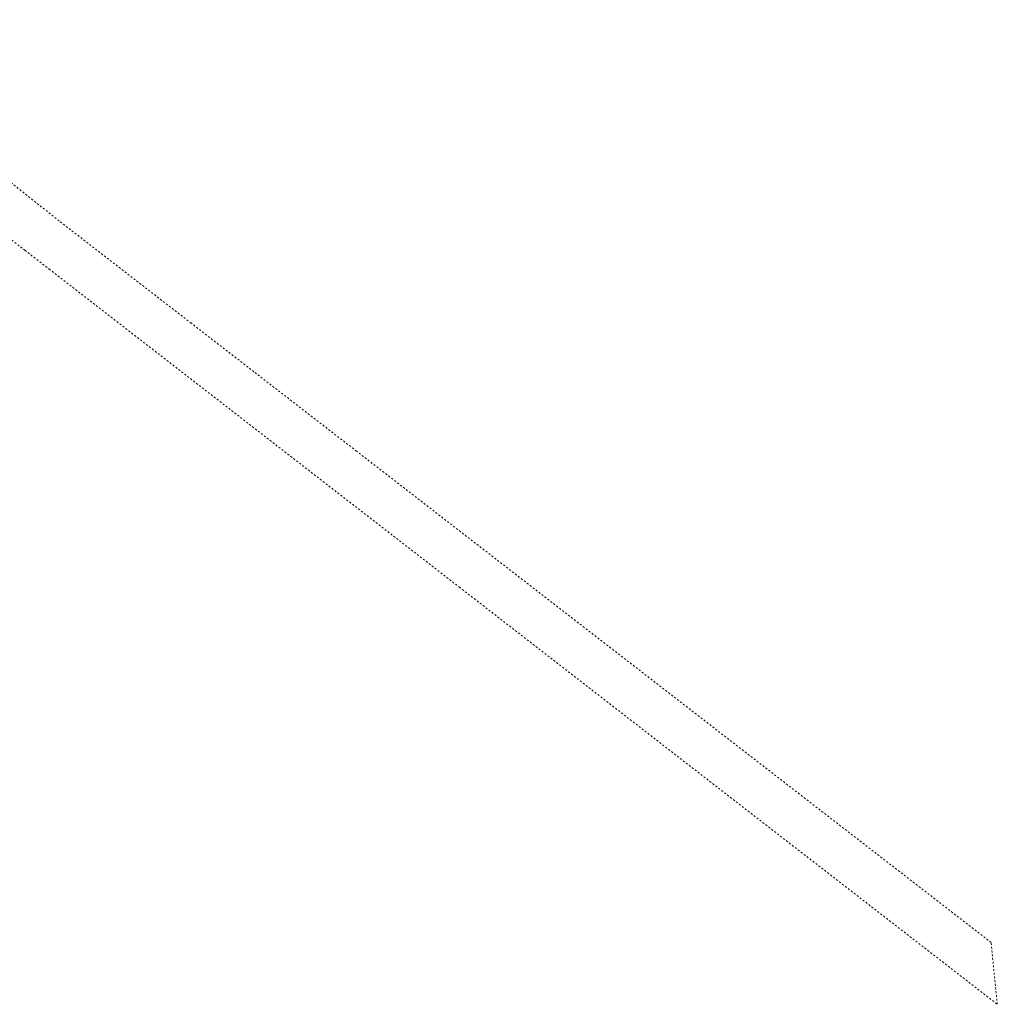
# Model space of a CAD drawing. Header units: millimetres. Extents: x 7509325 to 7510261, y 5702462 to 5703755.
# Tile 26 of 26: x 7509785 to 7510047, y 5703352 to 5703616. Entities that reach past the tile are written whole.
import ezdxf

# ---------------------------------------------------------------- set-up
doc = ezdxf.new("R2010")
doc.units = ezdxf.units.MM
doc.linetypes.add('GUZ', pattern=[1, 0.5, -0.5])
doc.layers.add('Uzytki', color=7, linetype='GUZ', lineweight=18)

msp = doc.modelspace()

# ---------------------------------------------------------------- linework, layer by layer
at = {"layer": 'Uzytki'}
for p, q in [((7509795.3, 5703562.02), (7509727.41, 5703616.03)), ((7509751.75, 5703580.73), (7509786.13, 5703554.13)), ((7509798.37, 5703559.64), (7509795.3, 5703562.02)), ((7509830.73, 5703534.58), (7509798.37, 5703559.64)), ((7509786.13, 5703554.13), (7509792.6, 5703549.11)), ((7509792.6, 5703549.11), (7509902.68, 5703463.72)), ((7509847.56, 5703521.55), (7509830.73, 5703534.58)), ((7509853.77, 5703516.73), (7509847.56, 5703521.55)), ((7509875.12, 5703500.21), (7509853.77, 5703516.73)), ((7510045.35, 5703368.37), (7509875.12, 5703500.21)), ((7509902.68, 5703463.72), (7509926.38, 5703445.33)), ((7509926.38, 5703445.33), (7510047.02, 5703351.76)), ((7510047.02, 5703351.76), (7510045.35, 5703368.37))]:
    msp.add_line(p, q, dxfattribs=at)

doc.saveas('drawing.dxf')
